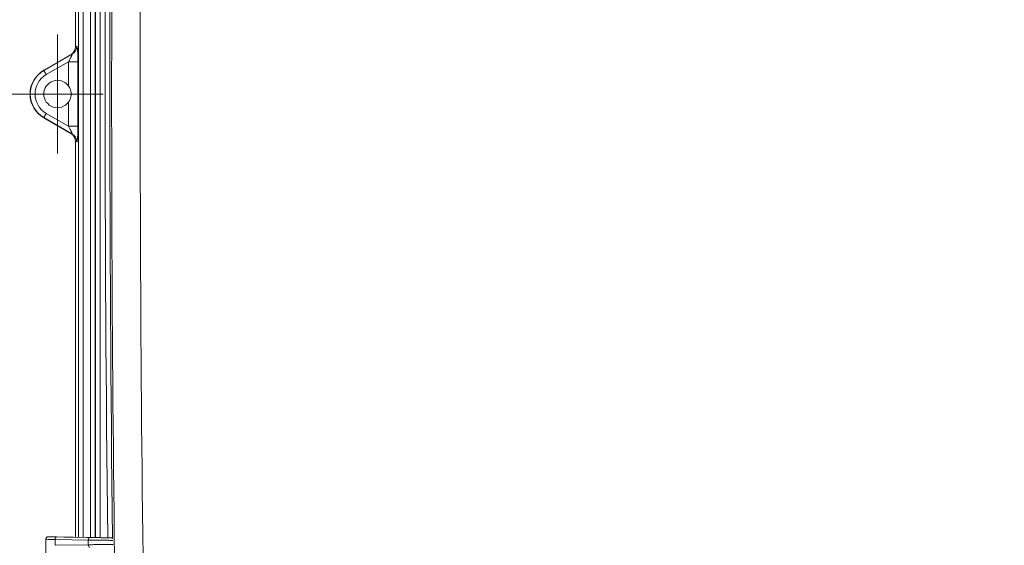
# Model space of a CAD drawing. Header units: inches. Extents: x -374 to 640, y -945 to 1059.
# Tile 144 of 222: x 119 to 133, y 51 to 58. Entities that reach past the tile are written whole.
import ezdxf

# ---------------------------------------------------------------- set-up
doc = ezdxf.new("R2010")
doc.units = ezdxf.units.IN
doc.header["$LTSCALE"] = 5
doc.header["$MEASUREMENT"] = 0
for name, color, linetype, lineweight in [('Center Mark (ANSI)', 7, 'Continuous', 9), ('Dimension (ANSI)', 7, 'Continuous', 9), ('Visible (ANSI)', 7, 'Continuous', 18), ('Visible Narrow (ANSI)', 7, 'Continuous', 5)]:
    doc.layers.add(name, color=color, linetype=linetype, lineweight=lineweight)
doc.styles.add('Note Text (ANSI)', font='arial.ttf')
doc.dimstyles.new('.XX', dxfattribs={"dimscale": 5, "dimtxt": 0.095, "dimasz": 0.125, "dimexe": 0.1875, "dimexo": 0.0625, "dimgap": 0.0625, "dimtad": 0, "dimtih": 1, "dimtoh": 1, "dimrnd": 1e-08, "dimzin": 0, "dimdsep": 46, "dimtxsty": 'Note Text (ANSI)', "dimblk": 'Filled-1', "dimcen": 0.09, "dimdle": 0.45, "dimclrd": 256, "dimclre": 256, "dimclrt": 256, "dimadec": 0, "dimazin": 1, "dimtfac": 1.263158, "dimtofl": 0, "dimtmove": 0, "dimatfit": 3, "dimfxl": 1, "dimtolj": 1, "dimtzin": 4, "dimlwd": -1, "dimlwe": -1, "dimarcsym": 0})

# ---------------------------------------------------------------- blocks, each defined once
blk = doc.blocks.new('Filled-1')
at = {"color": 0}
for p, q in [((0, 0), (-1, 0.25)), ((-1, 0.25), (-1, -0.25)), ((-1, 0), (0, 0)), ((-1, -0.25), (0, 0))]:
    blk.add_line(p, q, dxfattribs=at)
at = {"color": 0, "flags": 128}
blk.add_lwpolyline([(-1, -0.25), (0, 0), (-1, 0.25), (-1, -0.25)], dxfattribs=at)
at = {"color": 0}
blk.add_solid([(-1, -0.25), (0, 0), (-1, 0.25), (-1, -0.25)], dxfattribs=at)
blk = doc.blocks.new('*D41')
at = {"layer": 'Defpoints', "color": 0, "transparency": 16777216}
for p in [(123.612, 70.135), (123.612, 44.405), (150.107, 44.405)]:
    blk.add_point(p, dxfattribs=at)
at = {"layer": 'Dimension (ANSI)', "transparency": 16777216}
for p, q in [((123.925, 70.135), (151.045, 70.135)), ((150.107, 69.51), (150.107, 57.825)), ((150.107, 45.03), (150.107, 56.715)), ((123.925, 44.405), (151.045, 44.405))]:
    blk.add_line(p, q, dxfattribs=at)
at = {"layer": 'Dimension (ANSI)', "transparency": 16777216, "xscale": 0.625, "yscale": 0.625, "zscale": 0.625}
for p, rotation in [((150.107, 70.135), 90), ((150.107, 44.405), 270)]:
    blk.add_blockref('Filled-1', p, dxfattribs=dict(at, rotation=rotation))
at = {"layer": 'Dimension (ANSI)', "transparency": 16777216, "insert": (149.302, 57.513), "char_height": 0.475, "attachment_point": 1, "style": 'Note Text (ANSI)'}
blk.add_mtext('\\A1;25.73', dxfattribs=at)

msp = doc.modelspace()

# ---------------------------------------------------------------- linework, layer by layer
at = {"layer": 'Center Mark (ANSI)', "linetype": 'Continuous'}
for p, q in [((119.66238, 58.08257), (119.66238, 56.45757)), ((120.28738, 57.27007), (118.84988, 57.27007))]:
    msp.add_line(p, q, dxfattribs=at)
at = {"layer": 'Visible (ANSI)'}
for p, q in [((119.90988, 57.92112), (119.90988, 63.32442)), ((119.47488, 57.59483), (119.84457, 57.80827)), ((119.84589, 57.77198), (119.84589, 57.77198)), ((119.93561, 57.88443), (119.93561, 57.88442)), ((119.9362, 57.87829), (119.9362, 57.87828)), ((119.84457, 56.73187), (119.47488, 56.94531)), ((119.90988, 51.20573), (119.90988, 56.61903)), ((119.93561, 56.65572), (119.93561, 56.65572)), ((119.9362, 56.66186), (119.9362, 56.66186)), ((119.5037, 49.72796), (119.5037, 51.17719)), ((119.54115, 51.21216), (119.6108, 51.21096)), ((119.74746, 51.20858), (119.61082, 51.21096)), ((119.74748, 51.20858), (119.74749, 51.20858)), ((119.75097, 51.20852), (120.36798, 51.19771))]:
    msp.add_line(p, q, dxfattribs=at)
for radius, start, end in [(0.375, 120, 240), (0.1875, 36.742837, 323.257163), (0.1875, 36.741556, 36.742837), (0.1875, 323.257163, 323.258444)]:
    msp.add_arc((119.66238, 57.27007), radius, start, end, dxfattribs=at)
for centre, major_axis, start_param, end_param in [((119.77938, 57.92077), (0.12334, 0.0428), 4.90280378, 5.95052945), ((119.77938, 56.61937), (0.12334, -0.0428), 0.33265585, 1.38038153)]:
    msp.add_ellipse(centre, major_axis=major_axis, ratio=0.9957395, start_param=start_param, end_param=end_param, dxfattribs=at)
for points in [[(119.82638, 57.36097), (119.81623, 57.37927), (119.80266, 57.3963), (119.78676, 57.41038)], [(119.8486, 57.29192), (119.84728, 57.30321), (119.84492, 57.31438), (119.84161, 57.32515)], [(119.58996, 51.2113), (119.59672, 51.21118), (119.60411, 51.21105), (119.61203, 51.21091)], [(120.13837, 51.20171), (120.14771, 51.20154), (120.15745, 51.20137), (120.16737, 51.2012)]]:
    msp.add_open_spline(points, degree=3, dxfattribs=at)
for points, knots in [([(119.81263, 57.38224), (119.82169, 57.37), (119.82953, 57.35644), (119.84511, 57.319), (119.84988, 57.29383), (119.84988, 57.27007)], [0.550182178, 0.550182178, 0.550182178, 0.550182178, 0.662646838, 0.662646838, 0.843635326, 0.843635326, 0.843635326, 0.843635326]), ([(119.84988, 57.27007), (119.84988, 57.24632), (119.84511, 57.22115), (119.82953, 57.1837), (119.82169, 57.17015), (119.81263, 57.15791)], [0.843635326, 0.843635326, 0.843635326, 0.843635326, 1.024623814, 1.024623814, 1.137088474, 1.137088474, 1.137088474, 1.137088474]), ([(119.5037, 51.17719), (119.5037, 51.18097), (119.50432, 51.18479), (119.50671, 51.19189), (119.50849, 51.19526), (119.51296, 51.2012), (119.51571, 51.20384), (119.52182, 51.20808), (119.52526, 51.20972), (119.53059, 51.21129), (119.5324, 51.21167), (119.53514, 51.21202), (119.53607, 51.21211), (119.53732, 51.21217), (119.53765, 51.21218), (119.53814, 51.21219), (119.53832, 51.21219), (119.53856, 51.21219), (119.53864, 51.21219), (119.53877, 51.21219), (119.53882, 51.21219), (119.53895, 51.21219), (119.539, 51.21219), (119.53908, 51.21219), (119.5391, 51.21219), (119.53919, 51.21219), (119.53921, 51.21219), (119.53931, 51.21219), (119.53937, 51.21219), (119.53968, 51.21218), (119.54007, 51.21218), (119.54081, 51.21216), (119.54097, 51.21216), (119.54115, 51.21216)], [0, 0, 0, 0, 0.028760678, 0.028760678, 0.057071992, 0.057071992, 0.085399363, 0.085399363, 0.11372605, 0.11372605, 0.127751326, 0.127751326, 0.134801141, 0.134801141, 0.137314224, 0.137314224, 0.138679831, 0.138679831, 0.139411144, 0.139411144, 0.140128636, 0.140128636, 0.141566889, 0.141566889, 0.143226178, 0.143226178, 0.148199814, 0.148199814, 0.163108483, 0.163108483, 0.207853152, 0.207853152, 0.21963364, 0.21963364, 0.21963364, 0.21963364]), ([(120.36797, 51.19771), (120.37888, 51.19752), (120.38718, 51.19737), (120.39468, 51.19724), (120.39641, 51.19721), (120.39773, 51.19719), (120.39799, 51.19718), (120.39821, 51.19718), (120.39826, 51.19718), (120.39833, 51.19718), (120.39835, 51.19718), (120.39842, 51.19717), (120.39844, 51.19717), (120.39849, 51.19717), (120.39852, 51.19717), (120.3986, 51.19717), (120.39866, 51.19717), (120.39878, 51.19717), (120.39883, 51.19716), (120.39898, 51.19716), (120.3991, 51.19715), (120.3997, 51.19713), (120.4002, 51.19709), (120.40167, 51.19697), (120.40264, 51.19684), (120.40652, 51.19617), (120.4094, 51.19529), (120.41542, 51.19256), (120.41854, 51.1905), (120.42124, 51.18804)], [0, 0, 0, 0, 0.151093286, 0.151093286, 0.224742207, 0.224742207, 0.252331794, 0.252331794, 0.262673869, 0.262673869, 0.266552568, 0.266552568, 0.268007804, 0.268007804, 0.268941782, 0.268941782, 0.269887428, 0.269887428, 0.27035717, 0.27035717, 0.27130529, 0.27130529, 0.275084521, 0.275084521, 0.282548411, 0.282548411, 0.305096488, 0.305096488, 0.332901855, 0.332901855, 0.332901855, 0.332901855])]:
    msp.add_open_spline(points, degree=3, knots=knots, dxfattribs=at)
at = {"layer": 'Visible Narrow (ANSI)'}
for p, q in [((119.94843, 51.20506), (119.94843, 63.3251)), ((120.01319, 51.20393), (120.01319, 63.32623)), ((120.11548, 51.20213), (120.11548, 63.32802)), ((120.18048, 51.20099), (120.18048, 63.32916)), ((120.18149, 63.32918), (120.18149, 51.20098)), ((120.24649, 63.33032), (120.24649, 51.19984)), ((119.92537, 57.92649), (119.90988, 57.92112)), ((119.86086, 57.81392), (119.47651, 57.59202)), ((119.86086, 57.81392), (119.84457, 57.80827)), ((119.81263, 57.71104), (119.509, 57.53574)), ((119.81263, 57.38224), (119.81263, 57.71104)), ((119.94214, 57.71104), (119.81263, 57.71104)), ((119.94214, 57.71104), (119.94214, 56.82911)), ((119.47488, 57.59483), (119.47651, 57.59202)), ((119.47651, 57.59202), (119.509, 57.53574)), ((119.81263, 56.82911), (119.81263, 57.15791)), ((119.47651, 56.94813), (119.509, 57.00441)), ((119.509, 57.00441), (119.81263, 56.82911)), ((119.47488, 56.94531), (119.47651, 56.94813)), ((119.47651, 56.94813), (119.86086, 56.72622)), ((119.94214, 56.82911), (119.81263, 56.82911)), ((119.84457, 56.73187), (119.86086, 56.72622)), ((119.90988, 56.61903), (119.92537, 56.61366)), ((119.54116, 51.21216), (119.61081, 51.21096)), ((119.74749, 51.20858), (119.61081, 51.21096)), ((119.62974, 51.09493), (119.62974, 51.17523)), ((120.08338, 51.1673), (119.62974, 51.17523)), ((120.10488, 51.20229), (119.65123, 51.21022)), ((119.75097, 51.20852), (120.36797, 51.19771)), ((120.08338, 51.10286), (119.62974, 51.09493)), ((120.08338, 51.1673), (120.08338, 51.10286))]:
    msp.add_line(p, q, dxfattribs=at)
for centre, radius, start, end in [((132.61238, 552.0832), 507.11098, 269.3079848, 269.3079849), ((132.61238, 552.0832), 507.11098, 269.3364756, 269.3364757), ((132.61238, 552.0832), 507.11098, 270.0142531, 270.0142532), ((132.61238, -437.54305), 507.11098, 89.30796703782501, 89.30796710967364), ((132.61238, -437.54305), 507.11098, 89.98574681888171, 89.98574689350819), ((132.61238, -437.54305), 507.11098, 90.66352429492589, 90.66352437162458), ((132.61238, -437.54305), 507.11098, 90.69201509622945, 90.69201518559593), ((627.42551, 57.27007), 507.02178, 178.9088992, 181.0911008), ((627.42551, 57.27007), 506.63178, 178.9088992, 181.0911008), ((627.42551, 57.27007), 507.11098, 179.3150625, 180.6860666), ((627.42551, 57.27007), 507.04598, 179.3143054, 180.6868322), ((119.66238, 57.27007), 0.37175, 120, 240), ((119.66238, 57.27007), 0.30676, 120, 240)]:
    msp.add_arc(centre, radius, start, end, dxfattribs=at)
for centre, major_axis, ratio, start_param, end_param in [((119.79587, 57.92649), (0.04261, -0.12282), 0.9957395, 0.1904148, 1.23814047), ((119.79587, 56.61366), (0.04261, 0.12282), 0.9957395, 5.04504343, 6.09276936), ((119.8162, 51.17235), (0.3125, -0.00484), 0.0000356, 3.14167938, 4.07304879), ((119.65062, 51.17523), (0.00061, 0.03499), 0.5966079, 0.00005691, 1.58122705), ((119.9459, 51.20512), (0.23685, -0.00414), 0.00003791, 3.71932048, 3.74569057), ((120.10427, 51.1673), (0.00061, 0.03499), 0.59660788, 0.00004992, 1.58122819), ((120.10427, 51.10286), (0.00061, -0.03499), 0.59660788, 4.70195763, 6.28313538)]:
    msp.add_ellipse(centre, major_axis=major_axis, ratio=ratio, start_param=start_param, end_param=end_param, dxfattribs=at)
for points, knots in [([(119.94214, 57.71104), (119.94214, 57.72278), (119.94207, 57.73398), (119.94194, 57.74466), (119.94194, 57.74516), (119.94193, 57.74566), (119.94193, 57.74616), (119.9418, 57.75629), (119.94163, 57.76595), (119.94142, 57.77509), (119.94139, 57.7763), (119.94137, 57.7775), (119.94134, 57.77869), (119.94114, 57.78694), (119.9409, 57.79476), (119.94065, 57.80214), (119.94059, 57.80388), (119.94053, 57.80559), (119.94046, 57.80727), (119.94022, 57.8138), (119.93996, 57.81995), (119.93969, 57.82577), (119.93959, 57.82786), (119.93949, 57.8299), (119.93939, 57.8319), (119.93914, 57.83692), (119.93888, 57.84167), (119.9386, 57.84618), (119.93847, 57.84848), (119.93832, 57.85072), (119.93818, 57.85291), (119.93793, 57.85671), (119.93768, 57.86035), (119.93741, 57.86384), (119.93723, 57.86627), (119.93704, 57.86863), (119.93685, 57.87092), (119.93661, 57.8738), (119.93637, 57.87657), (119.93611, 57.87925), (119.93588, 57.88176), (119.93563, 57.88419), (119.93539, 57.88653), (119.93516, 57.88868), (119.93492, 57.89076), (119.93469, 57.89277), (119.93439, 57.89531), (119.93408, 57.89773), (119.93376, 57.90003), (119.93355, 57.90155), (119.93333, 57.90302), (119.93311, 57.90444), (119.93274, 57.90686), (119.93235, 57.90912), (119.93195, 57.91121), (119.93177, 57.91218), (119.93158, 57.91312), (119.93139, 57.91402), (119.93093, 57.91616), (119.93046, 57.91807), (119.92997, 57.91972), (119.92982, 57.92024), (119.92966, 57.92073), (119.9295, 57.92119), (119.92895, 57.92283), (119.92838, 57.92412), (119.9278, 57.92503), (119.92769, 57.9252), (119.92758, 57.92536), (119.92747, 57.9255), (119.92684, 57.92633), (119.9262, 57.92668), (119.92554, 57.92654), (119.92549, 57.92653), (119.92543, 57.92651), (119.92537, 57.92649)], [0, 0, 0, 0, 0.07692308, 0.07692308, 0.07692308, 0.08051896, 0.08051896, 0.08051896, 0.15384615, 0.15384615, 0.15384615, 0.16353168, 0.16353168, 0.16353168, 0.23076923, 0.23076923, 0.23076923, 0.24657256, 0.24657256, 0.24657256, 0.30769231, 0.30769231, 0.30769231, 0.32962987, 0.32962987, 0.32962987, 0.38461538, 0.38461538, 0.38461538, 0.41264842, 0.41264842, 0.41264842, 0.46153846, 0.46153846, 0.46153846, 0.49564178, 0.49564178, 0.49564178, 0.53846154, 0.53846154, 0.53846154, 0.57860204, 0.57860204, 0.57860204, 0.61538462, 0.61538462, 0.61538462, 0.66168704, 0.66168704, 0.66168704, 0.69230769, 0.69230769, 0.69230769, 0.74468921, 0.74468921, 0.74468921, 0.76923077, 0.76923077, 0.76923077, 0.82772382, 0.82772382, 0.82772382, 0.84615385, 0.84615385, 0.84615385, 0.91077043, 0.91077043, 0.91077043, 0.92307692, 0.92307692, 0.92307692, 0.99389444, 0.99389444, 0.99389444, 1, 1, 1, 1]), ([(119.81263, 57.71104), (119.81601, 57.71689), (119.81919, 57.72248), (119.82218, 57.72779), (119.82516, 57.7331), (119.82794, 57.73812), (119.83052, 57.74285), (119.83311, 57.74758), (119.83549, 57.75202), (119.83769, 57.75616), (119.83988, 57.76029), (119.84188, 57.76413), (119.84371, 57.76769), (119.84554, 57.77126), (119.84719, 57.77454), (119.8487, 57.77759), (119.85021, 57.78064), (119.85157, 57.78345), (119.8528, 57.78607), (119.85404, 57.7887), (119.85516, 57.79113), (119.85617, 57.79341), (119.85718, 57.79568), (119.85809, 57.7978), (119.85889, 57.79975), (119.85968, 57.80171), (119.86037, 57.80351), (119.86094, 57.80513), (119.86151, 57.80675), (119.86196, 57.80819), (119.86227, 57.80942), (119.86258, 57.81066), (119.86276, 57.81169), (119.86277, 57.81247), (119.86278, 57.81325), (119.86264, 57.81379), (119.86232, 57.81404), (119.86201, 57.81429), (119.86152, 57.81425), (119.86086, 57.81392)], [0, 0, 0, 0, 0.07692308, 0.07692308, 0.07692308, 0.15384615, 0.15384615, 0.15384615, 0.23076923, 0.23076923, 0.23076923, 0.30769231, 0.30769231, 0.30769231, 0.38461538, 0.38461538, 0.38461538, 0.46153846, 0.46153846, 0.46153846, 0.53846154, 0.53846154, 0.53846154, 0.61538462, 0.61538462, 0.61538462, 0.69230769, 0.69230769, 0.69230769, 0.76923077, 0.76923077, 0.76923077, 0.84615385, 0.84615385, 0.84615385, 0.92307692, 0.92307692, 0.92307692, 1, 1, 1, 1]), ([(119.86086, 56.72622), (119.86141, 56.72595), (119.86185, 56.72587), (119.86217, 56.72602), (119.86249, 56.72616), (119.86269, 56.72653), (119.86275, 56.72715), (119.86281, 56.72777), (119.86273, 56.72865), (119.86248, 56.7298), (119.86224, 56.73095), (119.86183, 56.73238), (119.86126, 56.7341), (119.86068, 56.73581), (119.85993, 56.7378), (119.85903, 56.74003), (119.85813, 56.74227), (119.85707, 56.74474), (119.85586, 56.74744), (119.85465, 56.75015), (119.85328, 56.75308), (119.85175, 56.75629), (119.85022, 56.75949), (119.84851, 56.76297), (119.8466, 56.76677), (119.84469, 56.77058), (119.84257, 56.77471), (119.84021, 56.7792), (119.83786, 56.78369), (119.83528, 56.78854), (119.83245, 56.79375), (119.82963, 56.79895), (119.82657, 56.80451), (119.82326, 56.81042), (119.81996, 56.81632), (119.81641, 56.82256), (119.81263, 56.82911)], [0, 0, 0, 0, 0.08333333, 0.08333333, 0.08333333, 0.16666667, 0.16666667, 0.16666667, 0.25, 0.25, 0.25, 0.33333333, 0.33333333, 0.33333333, 0.41666667, 0.41666667, 0.41666667, 0.5, 0.5, 0.5, 0.58333333, 0.58333333, 0.58333333, 0.66666667, 0.66666667, 0.66666667, 0.75, 0.75, 0.75, 0.83333333, 0.83333333, 0.83333333, 0.91666667, 0.91666667, 0.91666667, 1, 1, 1, 1]), ([(119.92537, 56.61366), (119.92596, 56.61345), (119.92656, 56.61364), (119.92717, 56.61428), (119.92778, 56.61493), (119.9284, 56.61602), (119.92902, 56.61762), (119.92965, 56.61923), (119.93028, 56.62134), (119.93091, 56.62401), (119.93154, 56.62668), (119.93217, 56.62991), (119.93279, 56.63369), (119.93341, 56.63747), (119.93402, 56.64181), (119.93459, 56.64661), (119.93517, 56.65141), (119.93573, 56.65668), (119.93625, 56.66239), (119.93678, 56.6681), (119.93728, 56.67426), (119.93775, 56.68094), (119.93823, 56.68763), (119.93868, 56.69484), (119.9391, 56.70269), (119.93953, 56.71054), (119.93993, 56.71904), (119.94029, 56.72822), (119.94065, 56.73741), (119.94097, 56.7473), (119.94125, 56.75787), (119.94152, 56.76845), (119.94174, 56.7797), (119.9419, 56.79158), (119.94205, 56.80346), (119.94214, 56.81596), (119.94214, 56.82911)], [0, 0, 0, 0, 0.08333333, 0.08333333, 0.08333333, 0.16666667, 0.16666667, 0.16666667, 0.25, 0.25, 0.25, 0.33333333, 0.33333333, 0.33333333, 0.41666667, 0.41666667, 0.41666667, 0.5, 0.5, 0.5, 0.58333333, 0.58333333, 0.58333333, 0.66666667, 0.66666667, 0.66666667, 0.75, 0.75, 0.75, 0.83333333, 0.83333333, 0.83333333, 0.91666667, 0.91666667, 0.91666667, 1, 1, 1, 1]), ([(119.58996, 51.2113), (119.58853, 51.21132), (119.58713, 51.21135), (119.58575, 51.21137), (119.58553, 51.21137), (119.58531, 51.21138), (119.58509, 51.21138), (119.57619, 51.21154), (119.56848, 51.21167), (119.56206, 51.21179), (119.55565, 51.2119), (119.55053, 51.21199), (119.5468, 51.21205), (119.54668, 51.21206), (119.54657, 51.21206), (119.54645, 51.21206), (119.54293, 51.21212), (119.5407, 51.21216), (119.53978, 51.21218), (119.53972, 51.21218), (119.53967, 51.21218), (119.53963, 51.21218), (119.5389, 51.21219), (119.5394, 51.21219), (119.54116, 51.21216)], [0.30370424, 0.30370424, 0.30370424, 0.30370424, 0.329243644, 0.329243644, 0.329243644, 0.333333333, 0.333333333, 0.333333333, 0.5, 0.5, 0.5, 0.666666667, 0.666666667, 0.666666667, 0.671936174, 0.671936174, 0.671936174, 0.833333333, 0.833333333, 0.833333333, 0.843331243, 0.843331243, 0.843331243, 1, 1, 1, 1]), ([(119.65123, 51.21022), (119.63889, 51.21044), (119.62748, 51.21064), (119.61692, 51.21083), (119.61633, 51.21084), (119.61574, 51.21085), (119.61516, 51.21086), (119.61411, 51.21087), (119.61306, 51.21089), (119.61203, 51.21091)], [0, 0, 0, 0, 0.157856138, 0.157856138, 0.157856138, 0.166666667, 0.166666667, 0.166666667, 0.182506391, 0.182506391, 0.182506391, 0.182506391]), ([(120.13837, 51.20171), (120.13765, 51.20172), (120.13694, 51.20173), (120.13622, 51.20175), (120.13528, 51.20176), (120.13434, 51.20178), (120.1334, 51.20179), (120.12343, 51.20197), (120.11394, 51.20213), (120.10488, 51.20229)], [0.9239474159, 0.9239474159, 0.9239474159, 0.9239474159, 0.9285714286, 0.9285714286, 0.9285714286, 0.9347040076, 0.9347040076, 0.9347040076, 1, 1, 1, 1]), ([(120.36797, 51.19771), (120.37412, 51.1976), (120.37931, 51.19751), (120.38361, 51.19744), (120.38406, 51.19743), (120.3845, 51.19742), (120.38493, 51.19741), (120.38912, 51.19734), (120.39238, 51.19728), (120.39461, 51.19724), (120.39481, 51.19724), (120.39499, 51.19724), (120.39517, 51.19723), (120.39727, 51.1972), (120.3983, 51.19718), (120.39826, 51.19718), (120.39826, 51.19718), (120.39825, 51.19718), (120.39824, 51.19718), (120.39806, 51.19718), (120.39677, 51.1972), (120.3944, 51.19724), (120.39428, 51.19725), (120.39415, 51.19725), (120.39402, 51.19725), (120.3915, 51.19729), (120.38787, 51.19736), (120.38319, 51.19744), (120.38302, 51.19744), (120.38285, 51.19744), (120.38268, 51.19745), (120.37786, 51.19753), (120.37195, 51.19763), (120.36508, 51.19775), (120.36495, 51.19776), (120.36481, 51.19776), (120.36467, 51.19776), (120.35766, 51.19788), (120.34966, 51.19802), (120.34082, 51.19818), (120.33191, 51.19833), (120.32214, 51.1985), (120.31173, 51.19868), (120.30136, 51.19886), (120.29034, 51.19905), (120.27889, 51.19925), (120.2786, 51.19926), (120.27831, 51.19926), (120.27802, 51.19927), (120.26684, 51.19946), (120.25526, 51.19967), (120.2435, 51.19987), (120.24302, 51.19988), (120.24253, 51.19989), (120.24204, 51.1999), (120.23044, 51.2001), (120.21868, 51.20031), (120.20697, 51.20051), (120.20629, 51.20052), (120.20561, 51.20053), (120.20494, 51.20055), (120.19341, 51.20075), (120.18194, 51.20095), (120.17072, 51.20114), (120.16988, 51.20116), (120.16905, 51.20117), (120.16822, 51.20119), (120.16793, 51.20119), (120.16765, 51.2012), (120.16737, 51.2012)], [0, 0, 0, 0, 0.064642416, 0.064642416, 0.064642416, 0.071428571, 0.071428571, 0.071428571, 0.137183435, 0.137183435, 0.137183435, 0.142857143, 0.142857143, 0.142857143, 0.20967684, 0.20967684, 0.20967684, 0.214285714, 0.214285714, 0.214285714, 0.282178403, 0.282178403, 0.282178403, 0.285714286, 0.285714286, 0.285714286, 0.354678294, 0.354678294, 0.354678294, 0.357142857, 0.357142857, 0.357142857, 0.427177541, 0.427177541, 0.427177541, 0.428571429, 0.428571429, 0.428571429, 0.499676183, 0.499676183, 0.499676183, 0.571428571, 0.571428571, 0.571428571, 0.642857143, 0.642857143, 0.642857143, 0.644673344, 0.644673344, 0.644673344, 0.714285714, 0.714285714, 0.714285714, 0.717172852, 0.717172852, 0.717172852, 0.785714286, 0.785714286, 0.785714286, 0.789673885, 0.789673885, 0.789673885, 0.857142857, 0.857142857, 0.857142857, 0.862167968, 0.862167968, 0.862167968, 0.863867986, 0.863867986, 0.863867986, 0.863867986]), ([(120.42184, 51.16234), (120.4196, 51.16237), (120.41181, 51.16249), (120.39384, 51.16275), (120.36513, 51.16317), (120.33041, 51.16368), (120.29107, 51.16425), (120.24867, 51.16487), (120.20491, 51.16552), (120.16147, 51.16615), (120.12014, 51.16676), (120.09506, 51.16713), (120.08338, 51.1673)], [0.321606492, 0.321606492, 0.321606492, 0.321606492, 0.357142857, 0.428571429, 0.5, 0.571428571, 0.642857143, 0.714285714, 0.785714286, 0.857142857, 0.928571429, 0.999994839, 0.999994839, 0.999994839, 0.999994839]), ([(120.42249, 51.10783), (120.4201, 51.10779), (120.41216, 51.10768), (120.39384, 51.10741), (120.36513, 51.10699), (120.33041, 51.10648), (120.29107, 51.1059), (120.24867, 51.10528), (120.20491, 51.10464), (120.16147, 51.104), (120.12014, 51.1034), (120.09506, 51.10303), (120.08338, 51.10286)], [0.31812252, 0.31812252, 0.31812252, 0.31812252, 0.357142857, 0.428571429, 0.5, 0.571428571, 0.642857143, 0.714285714, 0.785714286, 0.857142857, 0.928571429, 0.999993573, 0.999993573, 0.999993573, 0.999993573])]:
    msp.add_open_spline(points, degree=3, knots=knots, dxfattribs=at)

# ---------------------------------------------------------------- dimensions: what is measured, and where the dimension line sits
at = {"layer": 'Dimension (ANSI)'}
dim = msp.add_linear_dim(base=(150.10738, 44.40517), p1=(123.61238, 70.13498), p2=(123.61238, 44.40517), angle=90, dimstyle='.XX', override={"dimgap": 0.0625, "dimdec": 2, "dimtol": 0, "dimlim": 0, "dimtp": 0, "dimtm": 0, "dimtdec": 2, "dimatfit": 1}, dxfattribs=at)
dim.commit()
dim.dimension.update_dxf_attribs({"geometry": '*D41', "text_midpoint": (150.10738, 57.27007), "dimtype": 160})

doc.saveas('drawing.dxf')
